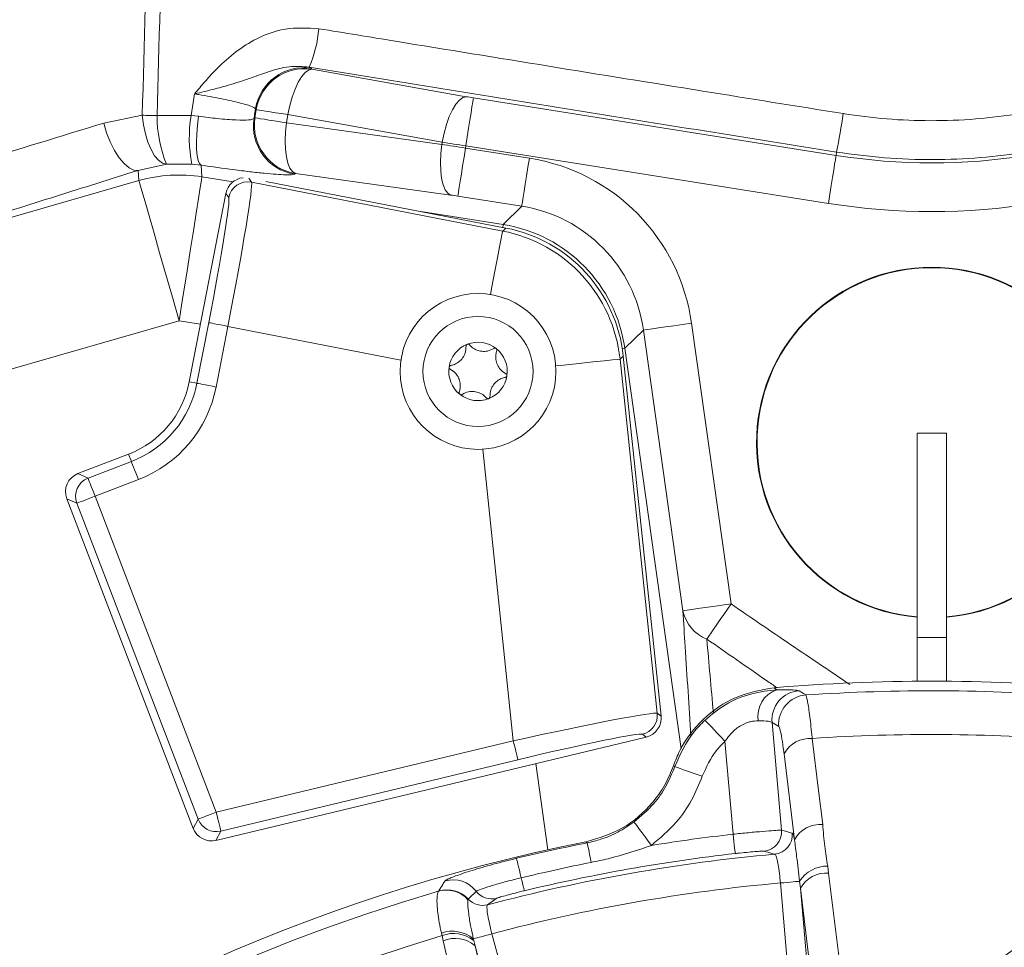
# Model space of a CAD drawing. Header units: millimetres. Extents: x 0 to 8410, y 0 to 5940.
# Tile 77 of 256: x 1890 to 1991, y 2901 to 2996. Entities that reach past the tile are written whole.
import ezdxf

# ---------------------------------------------------------------- set-up
doc = ezdxf.new("R2010")
doc.units = ezdxf.units.MM
doc.header["$LTSCALE"] = 10

msp = doc.modelspace()

# ---------------------------------------------------------------- linework, layer by layer
at = {"color": 8, "linetype": 'Continuous', "lineweight": 0}
for p, q in [((1919.777482, 2991.121713), (1919.977932, 2990.997675)), ((1919.977932, 2990.997675), (1920.049249, 2990.899506)), ((1920.049249, 2990.899506), (1935.889273, 2988.080028)), ((1907.654567, 2986.133161), (1908.00844, 2988.372925)), ((1936.631365, 2987.955454), (1973.866238, 2982.058051)), ((1914.203657, 2985.910419), (1914.336472, 2986.748937)), ((1914.336472, 2986.748937), (1914.265169, 2986.847106)), ((1898.67483, 2985.373083), (1902.630611, 2986.175004)), ((1904.145105, 2986.13191), (1907.654567, 2986.133161)), ((1907.654567, 2986.133161), (1908.410414, 2986.068133)), ((1914.104595, 2985.838416), (1914.203657, 2985.910419)), ((1917.579098, 2986.235383), (1917.446284, 2985.396806)), ((1933.419137, 2983.415905), (1917.579098, 2986.235383)), ((1917.446284, 2985.396806), (1933.382316, 2983.183447)), ((1933.382316, 2983.183447), (1933.419137, 2983.415905)), ((1935.850276, 2983.023825), (1935.815631, 2982.805076)), ((1935.815631, 2982.805076), (1942.378639, 2981.765631)), ((1973.085149, 2977.126363), (1935.850276, 2983.023825)), ((1973.866238, 2982.058051), (1973.919793, 2982.396129)), ((1905.121251, 2981.143657), (1902.226194, 2980.516616)), ((1902.290775, 2979.4606), (1902.226194, 2980.516616)), ((1907.734736, 2981.150392), (1905.121251, 2981.143657)), ((1908.690526, 2981.041315), (1907.734736, 2981.150392)), ((1908.690526, 2981.041315), (1908.76299, 2979.856435)), ((1869.343563, 2970.013145), (1902.290775, 2979.4606)), ((1908.76299, 2979.856435), (1911.954908, 2979.350928)), ((1913.579478, 2979.70337), (1913.850574, 2979.301396)), ((1918.354227, 2980.197612), (1918.255164, 2980.125669)), ((1934.290259, 2977.984253), (1918.354227, 2980.197612)), ((1913.850574, 2979.301396), (1939.637094, 2974.289003)), ((1911.507128, 2977.720741), (1911.216511, 2978.151623)), ((1941.597535, 2976.833943), (1935.034527, 2977.873448)), ((1931.217207, 2976.300064), (1939.68883, 2974.958304)), ((1939.68883, 2974.958304), (1941.597535, 2976.833943)), ((1939.637094, 2974.289003), (1939.974143, 2974.597874)), ((1939.641981, 2974.662426), (1939.68883, 2974.958304)), ((1906.419678, 2965.061429), (1859.886243, 2951.718155)), ((1908.604785, 2964.715365), (1906.419678, 2965.061429)), ((1908.247991, 2958.657804), (1909.458204, 2964.883748)), ((1911.42027, 2964.502397), (1910.210057, 2958.276454)), ((1929.191856, 2961.047951), (1911.42027, 2964.502397)), ((1959.032445, 2964.8186), (1963.081269, 2936.009708)), ((1954.087897, 2964.123669), (1952.179192, 2962.247971)), ((1958.136721, 2935.314778), (1954.087897, 2964.123669)), ((1951.92252, 2962.21191), (1952.179192, 2962.247971)), ((1952.179192, 2962.247971), (1957.959979, 2921.11564)), ((1952.022492, 2961.449388), (1951.685442, 2961.140576)), ((1951.685442, 2961.140576), (1955.507024, 2924.78061)), ((1908.247991, 2958.657804), (1907.457187, 2958.811525)), ((1901.513292, 2950.631741), (1901.224597, 2951.383832)), ((1940.730883, 2921.952012), (1937.584369, 2951.889101)), ((1897.066637, 2948.924783), (1901.513292, 2950.631741)), ((1896.02582, 2949.388209), (1897.066637, 2948.924783)), ((1902.229591, 2948.765698), (1897.782935, 2947.0588)), ((1897.782935, 2947.0588), (1910.231276, 2914.629701)), ((1895.916893, 2946.342471), (1894.876106, 2946.805898)), ((1908.365263, 2913.913432), (1895.916893, 2946.342471)), ((1985.205366, 2932.574752), (1982.205375, 2932.574752)), ((1967.496155, 2927.401605), (1967.789187, 2927.184108)), ((1955.507024, 2924.78061), (1955.906181, 2924.498502)), ((1967.297881, 2923.844996), (1968.265726, 2912.782374)), ((1910.231276, 2914.629701), (1940.730883, 2921.952012)), ((1954.384966, 2922.345999), (1953.985794, 2922.628108)), ((1963.295086, 2912.368301), (1962.460651, 2921.905878)), ((1941.197484, 2920.008484), (1910.697876, 2912.686172)), ((1969.599439, 2911.795977), (1968.52289, 2920.631829)), ((1944.287716, 2910.767082), (1943.043082, 2919.62308)), ((1957.169993, 2919.399682), (1957.305743, 2919.301394)), ((1907.866343, 2912.965122), (1908.365263, 2913.913432)), ((1910.697876, 2912.686172), (1910.198956, 2911.737862)), ((1948.324858, 2911.483649), (1948.182284, 2911.584142)), ((1973.008453, 2909.10143), (1973.108916, 2908.38373)), ((1973.108916, 2908.38373), (1974.76454, 2894.849602)), ((1933.039291, 2906.520012), (1933.068736, 2906.549516)), ((1969.260915, 2894.730213), (1968.155964, 2907.359722)), ((1970.206572, 2906.812671), (1970.128729, 2907.532337)), ((1971.855445, 2893.278125), (1970.206572, 2906.812671)), ((1970.206572, 2906.812671), (1971.248447, 2894.90414)), ((1936.105876, 2905.700627), (1936.076357, 2905.641201)), ((1933.413922, 2901.951316), (1933.353825, 2902.209285)), ((1933.532565, 2901.405338), (1933.413922, 2901.951316)), ((1936.624451, 2901.624623), (1936.662956, 2901.463512)), ((1938.537045, 2902.137104), (1941.818281, 2889.891389)), ((1936.662956, 2901.463512), (1936.7972, 2900.921706)), ((1936.7972, 2900.921706), (1939.876853, 2887.639466)), ((1939.891129, 2889.374975), (1936.7972, 2900.921706))]:
    msp.add_line(p, q, dxfattribs=at)
at = {"color": 7, "linetype": 'Continuous', "lineweight": 0}
for p, q in [((1915.319114, 2979.390326), (1939.974143, 2974.597874)), ((1907.457187, 2958.811525), (1911.216511, 2978.151623)), ((1952.022492, 2961.449388), (1955.906181, 2924.498502)), ((1985.205366, 2953.550938), (1982.205375, 2953.550938)), ((1982.205375, 2934.689942), (1982.205375, 2953.550938)), ((1985.205366, 2934.689942), (1985.205366, 2953.550938)), ((1896.02582, 2949.388209), (1901.224597, 2951.383832)), ((1907.866343, 2912.965122), (1894.876106, 2946.805898)), ((1982.205375, 2934.689942), (1982.205375, 2934.637371)), ((1982.205375, 2934.637371), (1982.205375, 2928.068999)), ((1985.205366, 2934.689942), (1985.205366, 2934.637371)), ((1985.205366, 2934.637371), (1985.205366, 2928.068999)), ((1954.384966, 2922.345999), (1910.198956, 2911.737862))]:
    msp.add_line(p, q, dxfattribs=at)
at = {"color": 8, "linetype": 'Continuous', "lineweight": 0, "flags": 128}
for points in [[(1920.049249, 2990.899506), (1919.708176, 2990.815345), (1919.351249, 2990.556303), (1918.991311, 2990.131739), (1918.641357, 2989.557031), (1918.314009, 2988.852862), (1918.021082, 2988.044682), (1917.773126, 2987.16152), (1917.579098, 2986.235383)], [(1935.889273, 2988.080028), (1935.548215, 2987.995866), (1935.191272, 2987.736824), (1934.831335, 2987.31226), (1934.481396, 2986.737552), (1934.154047, 2986.033383), (1933.86112, 2985.225204), (1933.613165, 2984.342042), (1933.419137, 2983.415905)], [(1936.631365, 2987.955454), (1936.609625, 2987.818125), (1936.5606, 2987.508598), (1936.486064, 2987.038019), (1936.388685, 2986.423198), (1936.271964, 2985.686305), (1936.140119, 2984.853748), (1935.997843, 2983.955506), (1935.850276, 2983.023825)], [(1914.265169, 2986.847106), (1914.170726, 2986.253861), (1914.104595, 2985.838416)], [(1917.579098, 2986.235383), (1916.921197, 2986.339572), (1916.313349, 2986.435834), (1915.768533, 2986.522141), (1915.298341, 2986.596587), (1914.912834, 2986.657682), (1914.620205, 2986.703995), (1914.426713, 2986.734632), (1914.336472, 2986.748937)], [(1902.630611, 2986.175004), (1902.811601, 2986.169818), (1902.99554, 2986.164573), (1903.182163, 2986.159268), (1903.371169, 2986.153844), (1903.562261, 2986.14842), (1903.755142, 2986.142937), (1903.949543, 2986.137453), (1904.145105, 2986.13191)], [(1905.121251, 2981.143657), (1904.708012, 2981.25315), (1904.294922, 2981.54873), (1903.897776, 2982.019189), (1903.531774, 2982.646528), (1903.210922, 2983.406726), (1902.947499, 2984.270635), (1902.751579, 2985.205355), (1902.630611, 2986.175004)], [(1908.690526, 2981.041315), (1908.51499, 2981.206778), (1908.373191, 2981.540445), (1908.270194, 2982.030574), (1908.209606, 2982.65988), (1908.193572, 2983.40613), (1908.222629, 2984.242919), (1908.295764, 2985.140863), (1908.410414, 2986.068133)], [(1914.203657, 2985.910419), (1914.293899, 2985.896114), (1914.48739, 2985.865477), (1914.780019, 2985.819104), (1915.165527, 2985.758069), (1915.635719, 2985.683564), (1916.180535, 2985.597316), (1916.788383, 2985.500994), (1917.446284, 2985.396806)], [(1902.226194, 2980.516616), (1901.772394, 2980.547968), (1901.279255, 2980.782572), (1900.767817, 2981.210354), (1900.259896, 2981.813076), (1899.777128, 2982.565108), (1899.340047, 2983.434382), (1898.96731, 2984.383884), (1898.67483, 2985.373083)], [(1918.354227, 2980.197612), (1918.055876, 2980.383101), (1917.796462, 2980.739775), (1917.585327, 2981.25476), (1917.430102, 2981.909457), (1917.336373, 2982.680324), (1917.30754, 2983.539525), (1917.344614, 2984.456006), (1917.446284, 2985.396806)], [(1934.290259, 2977.984253), (1933.991908, 2978.169742), (1933.732493, 2978.526417), (1933.521359, 2979.041401), (1933.366134, 2979.696098), (1933.272405, 2980.466965), (1933.243571, 2981.326166), (1933.280646, 2982.242647), (1933.382316, 2983.183447)], [(1935.034527, 2977.873448), (1935.056283, 2978.010777), (1935.105308, 2978.320304), (1935.179843, 2978.790882), (1935.277222, 2979.405704), (1935.393928, 2980.142597), (1935.525789, 2980.975154), (1935.668065, 2981.873396), (1935.815631, 2982.805076)], [(1941.597535, 2976.833943), (1941.619276, 2976.971272), (1941.668301, 2977.280799), (1941.742851, 2977.751437), (1941.840215, 2978.366199), (1941.956936, 2979.103151), (1942.088796, 2979.935649), (1942.231058, 2980.833891), (1942.378639, 2981.765631)], [(1973.866238, 2982.058051), (1973.844497, 2981.920722), (1973.795472, 2981.611195), (1973.720922, 2981.140557), (1973.623558, 2980.525795), (1973.506837, 2979.788903), (1973.374976, 2978.956345), (1973.232715, 2978.058103), (1973.085149, 2977.126363)], [(1906.419678, 2965.061429), (1905.725433, 2967.48257), (1905.050887, 2969.834987), (1904.415204, 2972.051862), (1903.836473, 2974.070195), (1903.331055, 2975.832704), (1902.913375, 2977.289382), (1902.595265, 2978.398803), (1902.385755, 2979.129437), (1902.290775, 2979.4606)], [(1906.419678, 2965.061429), (1906.813695, 2967.549148), (1907.196535, 2969.966236), (1907.557293, 2972.244027), (1907.885774, 2974.317852), (1908.172591, 2976.128879), (1908.409639, 2977.625552), (1908.590181, 2978.765431), (1908.709093, 2979.516211), (1908.76299, 2979.856435)], [(1939.637094, 2974.289003), (1939.591764, 2974.055889), (1939.485981, 2973.511639), (1939.321994, 2972.668055), (1939.103349, 2971.543136), (1938.834711, 2970.161203), (1938.521876, 2968.551758), (1938.370703, 2967.774037)], [(1909.458204, 2964.883748), (1909.507333, 2964.874211), (1909.626736, 2964.851025), (1909.812062, 2964.814964), (1910.056471, 2964.767459), (1910.350992, 2964.710239), (1910.684823, 2964.645329), (1911.045654, 2964.575175), (1911.42027, 2964.502397)], [(1954.087897, 2964.123669), (1954.225584, 2964.143041), (1954.53593, 2964.186612), (1955.007775, 2964.252952), (1955.624177, 2964.339557), (1956.362991, 2964.443389), (1957.197695, 2964.560691), (1958.098291, 2964.687291), (1959.032445, 2964.8186)], [(1951.685442, 2961.140576), (1951.449229, 2961.115721), (1950.897841, 2961.057785), (1950.043156, 2960.967961), (1948.9035, 2960.848156), (1947.503357, 2960.700992), (1945.872827, 2960.529629), (1945.084884, 2960.446838)], [(1908.247991, 2958.657804), (1908.297135, 2958.648268), (1908.416553, 2958.625081), (1908.601864, 2958.589021), (1908.846273, 2958.541516), (1909.140794, 2958.484295), (1909.47461, 2958.419386), (1909.835457, 2958.349231), (1910.210057, 2958.276454)], [(1901.513292, 2950.631741), (1901.531233, 2950.585011), (1901.574834, 2950.471404), (1901.642485, 2950.295153), (1901.731713, 2950.062755), (1901.83924, 2949.782613), (1901.961102, 2949.465159), (1902.092858, 2949.121955), (1902.229591, 2948.765698)], [(1897.066637, 2948.924783), (1897.084548, 2948.878053), (1897.128149, 2948.764506), (1897.1958, 2948.588255), (1897.285028, 2948.355797), (1897.392555, 2948.075715), (1897.514446, 2947.758201), (1897.646173, 2947.415057), (1897.782935, 2947.0588)], [(1895.916893, 2946.342471), (1895.963623, 2946.360412), (1896.0772, 2946.403983), (1896.25345, 2946.471635), (1896.485879, 2946.560863), (1896.765991, 2946.66839), (1897.083475, 2946.790281), (1897.426649, 2946.922007), (1897.782935, 2947.0588)], [(1958.136721, 2935.314778), (1958.274408, 2935.334149), (1958.584754, 2935.37772), (1959.0566, 2935.44406), (1959.673001, 2935.530666), (1960.411816, 2935.634497), (1961.246519, 2935.751859), (1962.147115, 2935.878399), (1963.081269, 2936.009708)], [(1960.603892, 2932.39415), (1960.807129, 2932.690802), (1961.050882, 2933.046523), (1961.33083, 2933.455053), (1961.641951, 2933.909121), (1961.978717, 2934.400621), (1962.335138, 2934.920791), (1962.704851, 2935.460332), (1963.081269, 2936.009708)], [(1970.06969, 2927.094343), (1970.520585, 2926.811519), (1970.7648, 2926.657978)], [(1960.41195, 2924.08562), (1960.476502, 2924.016956), (1960.61015, 2923.874799), (1960.808231, 2923.664037), (1961.063876, 2923.392001), (1961.368142, 2923.068288), (1961.710467, 2922.704044), (1962.078913, 2922.312024), (1962.460651, 2921.905878)], [(1941.197484, 2920.008484), (1941.185801, 2920.057121), (1941.157414, 2920.175436), (1941.113337, 2920.359019), (1941.055207, 2920.601073), (1940.985172, 2920.892838), (1940.905778, 2921.223524), (1940.819963, 2921.580973), (1940.730883, 2921.952012)], [(1971.419333, 2922.202531), (1972.074224, 2916.845504), (1972.499548, 2913.366917)], [(1957.305743, 2919.301394), (1957.393287, 2919.270936), (1957.576616, 2919.207099), (1957.849323, 2919.112089), (1958.201854, 2918.989363), (1958.621903, 2918.843034), (1959.094762, 2918.678406), (1959.60389, 2918.501082), (1960.131465, 2918.317381)], [(1908.365263, 2913.913432), (1908.411964, 2913.931373), (1908.52554, 2913.974944), (1908.701791, 2914.042595), (1908.934234, 2914.131823), (1909.214346, 2914.23935), (1909.531816, 2914.361242), (1909.875004, 2914.492968), (1910.231276, 2914.629701)], [(1910.697876, 2912.686172), (1910.686194, 2912.73481), (1910.657807, 2912.853125), (1910.613729, 2913.036707), (1910.5556, 2913.278821), (1910.485564, 2913.570526), (1910.406171, 2913.901213), (1910.320355, 2914.258662), (1910.231276, 2914.629701)], [(1953.128098, 2913.621548), (1953.182681, 2913.547936), (1953.297852, 2913.392487), (1953.469603, 2913.160744), (1953.691884, 2912.860814), (1953.956916, 2912.503186), (1954.255386, 2912.100437), (1954.576819, 2911.666694), (1954.909934, 2911.217156)], [(1963.5206, 2910.381738), (1963.51528, 2910.428646), (1963.501765, 2910.547617), (1963.480591, 2910.734239), (1963.452502, 2910.981599), (1963.418572, 2911.280516), (1963.380052, 2911.619845), (1963.338374, 2911.98695), (1963.295086, 2912.368301)], [(1948.324858, 2911.483649), (1948.335929, 2911.42768), (1948.359771, 2911.3071), (1948.395862, 2911.12465), (1948.443382, 2910.884264), (1948.501288, 2910.591486), (1948.568268, 2910.252813), (1948.642804, 2909.875873), (1948.723255, 2909.469071)], [(1941.058441, 2909.892026), (1941.071762, 2909.836534), (1941.100507, 2909.717086), (1941.144018, 2909.536186), (1941.201298, 2909.298006), (1941.271095, 2909.007791), (1941.351815, 2908.672157), (1941.441684, 2908.298555), (1941.538646, 2907.89533)], [(1941.859274, 2906.562272), (1941.851943, 2906.592789), (1941.833823, 2906.66807), (1941.805376, 2906.786385), (1941.767229, 2906.944934), (1941.720306, 2907.140079), (1941.665693, 2907.367173), (1941.604658, 2907.62091), (1941.538646, 2907.89533)], [(1968.155964, 2907.359722), (1968.510284, 2907.390717), (1968.853309, 2907.420698), (1969.174086, 2907.448772), (1969.462423, 2907.474044), (1969.709112, 2907.495621), (1969.906284, 2907.512847), (1970.047652, 2907.525245), (1970.128729, 2907.532337)], [(1938.537045, 2902.137104), (1938.193678, 2902.045074), (1937.861248, 2901.956025), (1937.550335, 2901.872698), (1937.270849, 2901.797834), (1937.031685, 2901.733759), (1936.840458, 2901.682499), (1936.703249, 2901.645723), (1936.624451, 2901.624623)], [(1936.605735, 2888.121191), (1935.389324, 2893.379751), (1933.532565, 2901.405338)]]:
    msp.add_lwpolyline(points, dxfattribs=at)
at = {"color": 7, "linetype": 'Continuous', "lineweight": 0}
for centre, radius in [((1937.105367, 2959.874759), 8), ((1937.105367, 2959.874759), 5.65), ((2075.419295, 2786.029622), 141.608243)]:
    msp.add_circle(centre, radius, dxfattribs=at)
at = {"color": 8, "linetype": 'Continuous', "lineweight": 0}
for centre, radius, start, end in [((1907.772304, 2996.223776), 13.04436, 336.97506152, 354.88473449), ((1919.210149, 2986.047684), 5.009182, 81.18322977, 170.81682995), ((1919.281465, 2985.9495), 5.009197, 81.18323831, 170.81667927), ((1917.307653, 2986.118036), 13.162555, 179.93960863, 202.20483882), ((1920.790228, 2983.852473), 13.332183, 170.15017161, 191.6933437), ((1919.054621, 2985.070672), 5.009211, 171.18372853, 260.81647332), ((1919.153746, 2985.142668), 5.009273, 171.1837627, 260.81587061), ((1889.414486, 2998.947627), 86.110969, 348.91814075, 351.58189648), ((1983.705367, 3044.179833), 62.896142, 261, 279), ((1906.422207, 2965.019237), 15.020709, 81.03465335, 105.96493768), ((1913.471426, 2977.336015), 2.001619, 79.08099767, 168.91837312), ((1983.705367, 3044.179833), 67.88929, 261, 279), ((1936.758271, 2959.556672), 15.01097, 6.05692278, 78.9432441), ((1937.305226, 2960.123686), 15.024895, 8.12796068, 80.87182194), ((1897.640918, 2960.719624), 10.805615, 291, 349), ((1897.640918, 2960.719624), 12.804397, 291, 349), ((1897.786543, 2947.057143), 2.001586, 111.07979928, 200.9192903), ((1962.121742, 2936.178711), 4.077594, 192.23215851, 248.14606307), ((1968.652871, 2924.507649), 2.812363, 107.88470424, 190.18762446), ((1970.294617, 2924.095573), 3.007194, 94.28951499, 184.77974952), ((1983.705367, 2732.574759), 194.51412, 85.57449855, 93.81457257), ((1970.979651, 2923.658358), 3.007304, 94.09687302, 184.77815963), ((1953.51621, 2924.573773), 2.00153, 283.56879357, 5.93151344), ((1971.202341, 2919.146738), 3.063487, 85.93824235, 151.00250551), ((1983.705367, 2732.574759), 190.025365, 85.57449855, 93.70702778), ((1910.232966, 2914.632922), 2.001494, 201.06806443, 283.43144941), ((1966.271747, 2912.60998), 2.001418, 275.70847365, 4.94136237), ((1972.280805, 2910.308326), 3.066403, 85.90931165, 150.9780061), ((1983.705367, 2732.574759), 180.948314, 96.47652918, 99.15676351), ((1967.374645, 2912.310108), 2.001537, 275.37288406, 4.93766573), ((1983.705367, 2732.574759), 182.373694, 101.18631494, 103.52347082), ((1983.705367, 2732.574759), 178.474225, 95.1895947, 104.8104053), ((1983.705367, 2732.574759), 178.948999, 96.47652918, 103.52347082), ((1983.705367, 2732.574759), 180.32011, 101.18631494, 103.52347082), ((1972.975831, 2905.734204), 3.367384, 89.44493128, 147.72487572), ((1934.530175, 2904.679347), 3.005978, 37.36867483, 105.72593412), ((1972.889029, 2905.323549), 3.068071, 85.89012218, 150.96387021), ((1933.849921, 2903.634178), 2.997525, 42.03311511, 105.69003009), ((1933.898505, 2903.660692), 3.005631, 42.74246684, 106.02587008), ((1983.705367, 2732.574759), 175.475253, 95.08382154, 104.91617846), ((1983.705367, 2732.574759), 181.173937, 106.23957499, 183.76042501), ((1937.577546, 2907.05337), 1.998931, 222.58887644, 284.66303755), ((1938.511567, 2907.713132), 1.999556, 217.21447925, 284.31608406), ((1983.705367, 2732.574759), 176.685181, 106.53725571, 183.46274429), ((1934.491431, 2899.132756), 3.280119, 49.43671558, 110.29283637), ((1934.614016, 2898.880533), 3.296959, 51.57689965, 111.34607263), ((1934.785859, 2898.605021), 3.067983, 49.03554585, 114.1111227)]:
    msp.add_arc(centre, radius, start, end, dxfattribs=at)
at = {"color": 7, "linetype": 'Continuous', "lineweight": 0}
for centre, radius, start, end in [((1983.705367, 2952.574759), 18, 274.78019185, 265.21980815), ((1983.705367, 2952.574759), 17.947592, 274.79418284, 265.20581716), ((1937.105367, 2959.874759), 3, 111.49931555, 171.49931555), ((1937.105367, 2959.874759), 3, 51.49931555, 111.49931555), ((1937.105367, 2959.874759), 3, 351.49931555, 51.49931555), ((1937.105367, 2959.874759), 3, 171.49931555, 231.49931555), ((1937.105367, 2959.874759), 3, 291.49931555, 351.49931555), ((1897.640918, 2960.719624), 10, 291, 349), ((1937.105367, 2959.874759), 3, 231.49931555, 291.49931555), ((1983.705367, 2732.574759), 195.5, 85.24405673, 94.75594327), ((1983.705367, 2732.574759), 182.5, 101.22410418, 208.92277754)]:
    msp.add_arc(centre, radius, start, end, dxfattribs=at)
at = {"color": 8, "linetype": 'Continuous', "lineweight": 0}
for centre, major_axis, ratio, start_param, end_param in [((1936.649409, 2988.069349), (2.172914, -0.344156), 0.0524077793, 4.36332313, 4.7123889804), ((1935.868308, 2983.137675), (7.111356, -1.126328), 0.0160134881, 4.36332313, 4.7123889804), ((1935.797598, 2982.691225), (7.111356, -1.126328), 0.0160134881, 1.5707963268, 1.9198621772), ((1939.205557, 2961.9911), (14.295293, 14.047945), 0.9978815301, 5.6471538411, 6.9192167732), ((1910.974635, 2964.589001), (2.862135, 14.724408), 0.0302646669, 4.7123889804, 6.2482787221), ((1909.012577, 2964.970387), (2.480517, 12.761153), 0.0349207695, 4.7123889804, 6.2482787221), ((1935.016497, 2977.759552), (2.172914, -0.344156), 0.0524077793, 1.5707963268, 1.9198621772), ((1939.205557, 2961.9911), (10.736596, 10.550823), 0.9964756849, 5.6471538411, 6.9192167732), ((1940.778744, 2921.496652), (14.738678, 3.271581), 0.0301331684, 0.0314652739, 1.5673550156), ((1649.427807, 2703.329262), (442.042982, 38.67375), 0.6620426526, 0.7099486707, 0.712173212), ((1941.245351, 2919.553097), (12.749535, 3.063023), 0.0346212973, 0.0303430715, 1.5662328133), ((1907.482899, 2725.906157), (208.851779, 18.272163), 0.9272365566, 1.1900347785, 1.1955400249)]:
    msp.add_ellipse(centre, major_axis=major_axis, ratio=ratio, start_param=start_param, end_param=end_param, dxfattribs=at)
at = {"color": 7, "linetype": 'Continuous', "lineweight": 0}
for centre, major_axis, ratio, start_param, end_param in [((1913.180504, 2977.767357), (-1.119749, 1.660096), 0.998782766, 5.7864045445, 7.067974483), ((1937.096982, 2959.867075), (11.06959, 10.143411), 0.9990577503, 5.6465908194, 6.919779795), ((1896.745264, 2947.520769), (-1.829318, 0.814465), 0.998782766, 5.4983961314, 7.067974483), ((1953.915708, 2924.291427), (1.635044, -1.155535), 0.9989230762, 5.563771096, 7.0025995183), ((1909.733866, 2913.684305), (-0.932233, -1.771883), 0.9989230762, 5.563771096, 7.0025995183)]:
    msp.add_ellipse(centre, major_axis=major_axis, ratio=ratio, start_param=start_param, end_param=end_param, dxfattribs=at)
at = {"color": 8, "linetype": 'Continuous', "lineweight": 0}
for points, knots in [([(1902.630611, 2986.175004), (1902.840178, 2993.54351), (1903.259464, 3008.285829), (1903.882237, 3030.366628), (1904.500885, 3052.395373), (1905.115902, 3074.356682), (1906.549897, 3125.659303), (1907.993113, 3176.95711), (1909.41542, 3228.205808), (1910.011983, 3250.068881), (1910.613556, 3271.969861), (1911.226864, 3293.94908), (1911.873746, 3316.135772), (1912.529994, 3338.488766), (1913.167764, 3360.950691), (1913.799067, 3383.420385), (1914.426637, 3405.890735), (1914.849214, 3420.873364), (1915.060459, 3428.363148)], [0, 0, 0, 0, 0.0496219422, 0.0992796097, 0.1489768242, 0.1986849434, 0.2483494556, 0.4985408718, 0.5484100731, 0.5983172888, 0.648200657, 0.6980236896, 0.7478219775, 0.7982260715, 0.8486438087, 0.8990944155, 0.9495575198, 1, 1, 1, 1]), ([(1916.802465, 3428.557101), (1916.593482, 3421.146776), (1916.175443, 3406.323499), (1915.557135, 3384.091649), (1914.933783, 3361.860323), (1914.300536, 3339.635663), (1913.674654, 3318.594394), (1913.082474, 3298.778989), (1912.547943, 3280.212585), (1912.023296, 3261.712072), (1911.504358, 3243.249687), (1910.985772, 3224.802878), (1909.592635, 3176.014015), (1908.148671, 3126.008556), (1906.675786, 3074.807652), (1906.040788, 3052.723722), (1905.406011, 3030.571871), (1904.772802, 3008.367358), (1904.354288, 2993.541956), (1904.145105, 2986.13191)], [0, 0, 0, 0, 0.0498803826, 0.0997784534, 0.1496659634, 0.1995255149, 0.2493737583, 0.29135591, 0.3333458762, 0.3753826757, 0.4174578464, 0.4595360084, 0.5015767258, 0.7503853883, 0.8003031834, 0.8502648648, 0.900215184, 0.9501254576, 1, 1, 1, 1]), ([(1908.00844, 2988.372925), (1908.012473, 2988.377793), (1908.186225, 2988.587507), (1908.531266, 2989.000697), (1909.222075, 2989.808545), (1910.322544, 2991.023085), (1911.950584, 2992.533893), (1914.303581, 2994.10494), (1917.300923, 2995.259841), (1919.609192, 2995.127163), (1920.764713, 2995.060745)], [0, 0, 0, 0, 0.0012528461, 0.0539744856, 0.1066879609, 0.2119090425, 0.3788346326, 0.5453345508, 0.7723942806, 1, 1, 1, 1]), ([(1920.764713, 2995.060745), (1923.386558, 2994.631331), (1931.252337, 2993.34305), (1944.388165, 2991.205396), (1959.713862, 2988.727056), (1969.789954, 2987.111983), (1974.597706, 2986.34136)], [0, 0, 0, 0, 0.146469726, 0.4394229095, 0.7325237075, 1, 1, 1, 1]), ([(1919.777482, 2991.121713), (1919.082384, 2991.168308), (1917.598259, 2991.267795), (1915.559459, 2990.634377), (1913.607977, 2989.937065), (1911.759373, 2989.315222), (1910.183471, 2988.899219), (1908.980837, 2988.603583), (1908.341695, 2988.452775), (1908.014162, 2988.374296), (1908.00844, 2988.372925)], [0, 0, 0, 0, 0.1649705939, 0.3522338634, 0.5314226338, 0.710275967, 0.8497123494, 0.9232555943, 0.9986592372, 1, 1, 1, 1]), ([(1973.919793, 2982.396129), (1964.887165, 2983.837839), (1946.808524, 2986.723395), (1928.792275, 2989.654883), (1919.777482, 2991.121713)], [0, 0, 0, 0, 0.49962981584, 1, 1, 1, 1]), ([(1914.265169, 2986.847106), (1914.154555, 2986.928453), (1913.933546, 2987.090986), (1912.623045, 2987.463619), (1910.756966, 2987.879937), (1909.086878, 2988.191714), (1908.153762, 2988.348507), (1908.00844, 2988.372925)], [0, 0, 0, 0, 0.2395029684, 0.4785293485, 0.7173176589, 0.9559754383, 1, 1, 1, 1]), ([(1908.410414, 2986.068133), (1909.073984, 2985.984094), (1910.510859, 2985.802118), (1912.331945, 2985.666451), (1913.705587, 2985.658471), (1913.971552, 2985.778416), (1914.104595, 2985.838416)], [0, 0, 0, 0, 0.22207202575, 0.48086782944, 0.74031569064, 1, 1, 1, 1]), ([(1974.597706, 2986.34136), (1976.0891, 2986.13702), (1979.071884, 2985.728339), (1983.627465, 2985.565179), (1988.222859, 2985.715236), (1991.282965, 2986.132652), (1992.81302, 2986.34136)], [0, 0, 0, 0, 0.2468146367, 0.4936288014, 0.7468141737, 1, 1, 1, 1]), ([(1864.994301, 2974.881533), (1867.623511, 2975.716326), (1874.277235, 2977.828933), (1885.448628, 2981.319487), (1894.259275, 2984.019794), (1898.67483, 2985.373083)], [0, 0, 0, 0, 0.2457900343, 0.6220192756, 1, 1, 1, 1]), ([(1993.490948, 2982.396129), (1991.888188, 2982.177858), (1988.682671, 2981.741318), (1983.788019, 2981.56709), (1978.851133, 2981.727446), (1975.563573, 2982.173235), (1973.919793, 2982.396129)], [0, 0, 0, 0, 0.2468540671, 0.49370791, 0.746853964, 1, 1, 1, 1]), ([(1902.226194, 2980.516616), (1899.376395, 2979.622475), (1893.676802, 2977.834195), (1885.358373, 2975.18949), (1877.206205, 2972.57359), (1871.964441, 2970.866626), (1869.343563, 2970.013145)], [0, 0, 0, 0, 0.2489821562, 0.4979640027, 0.7489823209, 1, 1, 1, 1]), ([(1918.255164, 2980.125669), (1918.1802, 2980.101208), (1918.030273, 2980.052287), (1917.382408, 2980.050125), (1916.434896, 2980.102474), (1915.196212, 2980.210625), (1913.69642, 2980.373025), (1911.59127, 2980.629227), (1909.813069, 2980.881843), (1908.690526, 2981.041315)], [0, 0, 0, 0, 0.129732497, 0.2594640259, 0.3892030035, 0.5189407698, 0.648534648, 0.7781266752, 1, 1, 1, 1]), ([(1963.081269, 2936.009708), (1965.130317, 2934.608905), (1969.190684, 2931.83309), (1973.273533, 2929.090452), (1975.295989, 2927.731875)], [0, 0, 0, 0, 0.50464589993, 1, 1, 1, 1]), ([(1958.964257, 2922.453645), (1958.768329, 2925.506251), (1958.493558, 2929.787247), (1958.216283, 2934.082343), (1958.136721, 2935.314778)], [0, 0, 0, 0, 0.7130600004, 1, 1, 1, 1]), ([(1960.603892, 2932.39415), (1960.711329, 2931.148508), (1960.928598, 2928.62948), (1961.159328, 2926.118799), (1961.275964, 2924.849633)], [0, 0, 0, 0, 0.4944933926, 1, 1, 1, 1]), ([(1967.788889, 2927.414003), (1967.439565, 2927.654792), (1965.040542, 2929.308438), (1962.648028, 2930.972443), (1960.603892, 2932.39415)], [0, 0, 0, 0, 0.1456110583, 1, 1, 1, 1]), ([(1960.41195, 2924.08562), (1961.096139, 2924.646776), (1962.554144, 2925.842598), (1965.252778, 2926.925347), (1966.943648, 2927.097847), (1967.789187, 2927.184108)], [0, 0, 0, 0, 0.3065352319, 0.6532253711, 1, 1, 1, 1]), ([(1967.789187, 2927.184108), (1968.41, 2927.192646), (1969.61009, 2927.209152), (1969.920066, 2927.13172), (1970.06969, 2927.094343)], [0, 0, 0, 0, 0.517306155, 1, 1, 1, 1]), ([(1970.7648, 2926.657978), (1970.81531, 2926.525096), (1970.916336, 2926.25932), (1971.138593, 2924.76088), (1971.313867, 2923.24105), (1971.407107, 2922.322917), (1971.419333, 2922.202531)], [0, 0, 0, 0, 0.3173463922, 0.6347203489, 0.9521041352, 1, 1, 1, 1]), ([(1957.305743, 2919.301394), (1957.861366, 2920.539974), (1958.654902, 2922.308903), (1960.006671, 2923.675804), (1960.41195, 2924.08562)], [0, 0, 0, 0, 0.70018611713, 1, 1, 1, 1]), ([(1965.884848, 2924.01022), (1965.624307, 2923.996997), (1965.238351, 2923.977409), (1964.441674, 2923.734317), (1963.864687, 2923.403414), (1963.105834, 2922.767897), (1962.760107, 2922.305977), (1962.460651, 2921.905878)], [0, 0, 0, 0, 0.2299928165, 0.3407018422, 0.6261785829, 0.6762094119, 1, 1, 1, 1]), ([(1967.297881, 2923.844996), (1967.20456, 2923.887191), (1967.011662, 2923.974409), (1966.268487, 2923.998028), (1965.884848, 2924.01022)], [0, 0, 0, 0, 0.483784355, 1, 1, 1, 1]), ([(1968.52289, 2920.631829), (1968.513633, 2920.706971), (1968.443019, 2921.280172), (1968.305647, 2922.22828), (1968.122291, 2923.161769), (1968.029295, 2923.325827), (1967.982798, 2923.407856)], [0, 0, 0, 0, 0.0478711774, 0.3651721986, 0.6825899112, 1, 1, 1, 1]), ([(1962.460651, 2921.905878), (1962.156641, 2921.598563), (1961.14262, 2920.573515), (1960.547891, 2919.246529), (1960.131465, 2918.317381)], [0, 0, 0, 0, 0.2998055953, 1, 1, 1, 1]), ([(1953.128098, 2913.621548), (1953.835711, 2914.224366), (1955.089862, 2915.29278), (1956.468586, 2917.267855), (1957.02358, 2918.615991), (1957.305743, 2919.301394)], [0, 0, 0, 0, 0.3889303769, 0.6893275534, 1, 1, 1, 1]), ([(1960.131465, 2918.317381), (1959.79159, 2917.488669), (1959.10024, 2915.802962), (1957.384288, 2913.327097), (1955.794006, 2911.971025), (1954.909934, 2911.217156)], [0, 0, 0, 0, 0.3004167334, 0.6110871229, 1, 1, 1, 1]), ([(1948.324858, 2911.483649), (1948.786155, 2911.592475), (1949.86914, 2911.847966), (1951.508259, 2912.534686), (1952.583468, 2913.256118), (1953.128098, 2913.621548)], [0, 0, 0, 0, 0.2680186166, 0.6292258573, 1, 1, 1, 1]), ([(1963.295086, 2912.368301), (1963.546636, 2912.393921), (1964.354577, 2912.47621), (1965.679891, 2912.601166), (1967.019446, 2912.714255), (1967.98161, 2912.782327), (1968.171024, 2912.782358), (1968.265726, 2912.782374)], [0, 0, 0, 0, 0.1014917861, 0.3259767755, 0.5506061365, 0.775315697, 1, 1, 1, 1]), ([(1972.499548, 2913.366917), (1972.556936, 2912.619173), (1972.66656, 2911.190794), (1972.898115, 2909.775723), (1973.008453, 2909.10143)], [0, 0, 0, 0, 0.5234913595, 1, 1, 1, 1]), ([(1969.368755, 2912.482384), (1969.393967, 2912.459292), (1969.459138, 2912.399604), (1969.546113, 2912.025407), (1969.599439, 2911.795977)], [0, 0, 0, 0, 0.3868729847, 1, 1, 1, 1]), ([(1970.128729, 2907.532337), (1970.023446, 2908.411583), (1969.831509, 2910.014508), (1969.671623, 2911.241859), (1969.599439, 2911.795977)], [0, 0, 0, 0, 0.54852561, 1, 1, 1, 1]), ([(1954.909934, 2911.217156), (1953.439189, 2910.717587), (1951.405576, 2910.026828), (1949.304732, 2909.589982), (1948.723255, 2909.469071)], [0, 0, 0, 0, 0.7232177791, 1, 1, 1, 1]), ([(1966.470821, 2910.618487), (1966.414427, 2910.621817), (1966.301787, 2910.628469), (1965.731216, 2910.594771), (1964.93627, 2910.529431), (1964.149091, 2910.451841), (1963.669749, 2910.398374), (1963.5206, 2910.381738)], [0, 0, 0, 0, 0.2258698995, 0.4511447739, 0.6755018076, 0.8990315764, 1, 1, 1, 1]), ([(1967.562063, 2910.317365), (1967.467453, 2910.343706), (1967.103632, 2910.445), (1966.739938, 2910.544708), (1966.470821, 2910.618487)], [0, 0, 0, 0, 0.260046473, 1, 1, 1, 1]), ([(1933.715447, 2907.572809), (1933.834923, 2907.65339), (1934.076718, 2907.816468), (1935.47476, 2908.328915), (1937.457401, 2908.949202), (1939.43819, 2909.4946), (1940.666281, 2909.795834), (1941.058441, 2909.892026)], [0, 0, 0, 0, 0.2221067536, 0.4494966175, 0.6714482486, 0.8950853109, 1, 1, 1, 1]), ([(1968.155964, 2907.359722), (1968.12311, 2907.694827), (1968.057378, 2908.365281), (1967.920573, 2909.254251), (1967.77499, 2909.922523), (1967.651051, 2910.262933), (1967.586121, 2910.302649), (1967.562063, 2910.317365)], [0, 0, 0, 0, 0.2172563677, 0.4346710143, 0.6526023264, 0.8712810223, 1, 1, 1, 1]), ([(1933.068736, 2906.549516), (1933.20537, 2906.770515), (1933.415636, 2907.110609), (1933.637687, 2907.452932), (1933.715447, 2907.572809)], [0, 0, 0, 0, 0.6498148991, 1, 1, 1, 1]), ([(1941.538646, 2907.89533), (1941.293844, 2907.835519), (1940.526371, 2907.648007), (1939.285117, 2907.31482), (1938.039163, 2906.942877), (1937.155695, 2906.64112), (1936.997528, 2906.549294), (1936.919166, 2906.5038)], [0, 0, 0, 0, 0.1039995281, 0.3260470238, 0.5474961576, 0.7758122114, 1, 1, 1, 1]), ([(1941.859274, 2906.562272), (1941.535419, 2906.482913), (1940.886953, 2906.324009), (1940.028151, 2906.095441), (1939.382689, 2905.911001), (1939.072759, 2905.81018), (1939.021908, 2905.783893), (1939.006, 2905.775669)], [0, 0, 0, 0, 0.2233539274, 0.4472294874, 0.6718694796, 0.8973509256, 1, 1, 1, 1]), ([(1933.353825, 2902.209285), (1933.272738, 2902.586194), (1933.031906, 2903.70563), (1932.892827, 2904.913175), (1932.884833, 2905.980402), (1932.964774, 2906.412317), (1933.028921, 2906.505025), (1933.039291, 2906.520012)], [0, 0, 0, 0, 0.1629720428, 0.4840343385, 0.6368208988, 0.9412871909, 1, 1, 1, 1]), ([(1936.076357, 2905.641201), (1936.06209, 2905.507767), (1936.033469, 2905.240068), (1936.133519, 2904.220359), (1936.324271, 2902.972905), (1936.533102, 2902.034926), (1936.624451, 2901.624623)], [0, 0, 0, 0, 0.2575351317, 0.5166735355, 0.788576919, 1, 1, 1, 1]), ([(1936.919166, 2906.5038), (1936.823291, 2906.410066), (1936.549509, 2906.142397), (1936.28061, 2905.874627), (1936.105876, 2905.700627)], [0, 0, 0, 0, 0.3501867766, 1, 1, 1, 1]), ([(1939.006, 2905.775669), (1938.925976, 2905.719019), (1938.618247, 2905.501171), (1938.310938, 2905.281838), (1938.083543, 2905.119541)], [0, 0, 0, 0, 0.26004650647, 1, 1, 1, 1]), ([(1938.083543, 2905.119541), (1938.056998, 2905.069001), (1938.003933, 2904.967967), (1938.046149, 2904.41851), (1938.175536, 2903.64491), (1938.354088, 2902.836004), (1938.488158, 2902.323856), (1938.537045, 2902.137104)], [0, 0, 0, 0, 0.2193621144, 0.4385188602, 0.657121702, 0.8749711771, 1, 1, 1, 1])]:
    msp.add_open_spline(points, degree=3, knots=knots, dxfattribs=at)
at = {"color": 7, "linetype": 'Continuous', "lineweight": 0}
for points, knots in [([(1935.879408, 2962.470833), (1935.865082, 2962.229038), (1935.840128, 2961.807874), (1935.543221, 2961.245874), (1935.15415, 2960.842035), (1934.721822, 2960.589032), (1934.427321, 2960.516675), (1934.300034, 2960.485402)], [0, 0, 0, 0, 0.266487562, 0.464175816, 0.6623085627, 0.8540455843, 1, 1, 1, 1]), ([(1936.005904, 2962.666038), (1935.998554, 2962.662828), (1935.971729, 2962.651114), (1935.931015, 2962.619188), (1935.894795, 2962.565616), (1935.879504, 2962.513517), (1935.879432, 2962.481568), (1935.879408, 2962.470833)], [0, 0, 0, 0, 0.0950791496, 0.3469716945, 0.6016736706, 0.8661574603, 1, 1, 1, 1]), ([(1936.231508, 2962.609533), (1936.215092, 2962.625427), (1936.182192, 2962.657281), (1936.115443, 2962.680334), (1936.05402, 2962.681648), (1936.019061, 2962.670306), (1936.005904, 2962.666038)], [0, 0, 0, 0, 0.2820734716, 0.5653275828, 0.8364141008, 1, 1, 1, 1]), ([(1938.740669, 2962.2345), (1938.524094, 2962.126005), (1938.146859, 2961.937025), (1937.511691, 2961.913218), (1936.967383, 2962.048148), (1936.532162, 2962.296127), (1936.322233, 2962.51496), (1936.231508, 2962.609533)], [0, 0, 0, 0, 0.2664982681, 0.4641898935, 0.6623185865, 0.8540645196, 1, 1, 1, 1]), ([(1938.972934, 2962.222579), (1938.966576, 2962.227259), (1938.943107, 2962.244532), (1938.895299, 2962.263912), (1938.830795, 2962.268643), (1938.777896, 2962.25585), (1938.750079, 2962.239897), (1938.740669, 2962.2345)], [0, 0, 0, 0, 0.0936018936, 0.3455050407, 0.6001196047, 0.8647304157, 1, 1, 1, 1]), ([(1939.036845, 2961.998943), (1939.042356, 2962.020972), (1939.053436, 2962.06526), (1939.040272, 2962.134496), (1939.010692, 2962.188515), (1938.9833, 2962.213228), (1938.972934, 2962.222579)], [0, 0, 0, 0, 0.2804055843, 0.5637209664, 0.8349034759, 1, 1, 1, 1]), ([(1939.966648, 2959.63842), (1939.764399, 2959.771745), (1939.412121, 2960.003969), (1939.073856, 2960.542112), (1938.918639, 2961.080976), (1938.915684, 2961.581877), (1939.000284, 2961.873091), (1939.036845, 2961.998943)], [0, 0, 0, 0, 0.2665070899, 0.4642018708, 0.6623171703, 0.8540665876, 1, 1, 1, 1]), ([(1934.138327, 2960.318211), (1934.137435, 2960.310255), (1934.13418, 2960.281201), (1934.141451, 2960.23002), (1934.169674, 2960.171847), (1934.207184, 2960.132563), (1934.234807, 2960.116489), (1934.244095, 2960.111085)], [0, 0, 0, 0, 0.0949213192, 0.3466383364, 0.6013835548, 0.8659678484, 1, 1, 1, 1]), ([(1934.300034, 2960.485402), (1934.278099, 2960.479115), (1934.234103, 2960.466506), (1934.180715, 2960.420315), (1934.148884, 2960.367723), (1934.141215, 2960.331757), (1934.138327, 2960.318211)], [0, 0, 0, 0, 0.2817271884, 0.5650769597, 0.8361901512, 1, 1, 1, 1]), ([(1934.244095, 2960.111085), (1934.446348, 2959.977784), (1934.798636, 2959.745597), (1935.136881, 2959.207431), (1935.292083, 2958.668563), (1935.29503, 2958.167657), (1935.210453, 2957.876434), (1935.173898, 2957.750562)], [0, 0, 0, 0, 0.26649384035, 0.46418527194, 0.66232027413, 0.85404861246, 1, 1, 1, 1]), ([(1938.331335, 2957.278672), (1938.345661, 2957.520466), (1938.370615, 2957.94163), (1938.66752, 2958.50363), (1939.056594, 2958.907463), (1939.488892, 2959.16054), (1939.783405, 2959.232892), (1939.910694, 2959.264162)], [0, 0, 0, 0, 0.2664857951, 0.4641727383, 0.6623005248, 0.854046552, 1, 1, 1, 1]), ([(1939.910694, 2959.264162), (1939.93263, 2959.270425), (1939.976636, 2959.282987), (1940.030009, 2959.329198), (1940.06186, 2959.381777), (1940.069528, 2959.417747), (1940.072416, 2959.431294)], [0, 0, 0, 0, 0.2816630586, 0.5650265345, 0.8361822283, 1, 1, 1, 1]), ([(1940.072416, 2959.431294), (1940.073307, 2959.43925), (1940.076563, 2959.468323), (1940.069314, 2959.519514), (1940.041051, 2959.577672), (1940.003546, 2959.616933), (1939.97593, 2959.633014), (1939.966648, 2959.63842)], [0, 0, 0, 0, 0.0949197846, 0.3468654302, 0.6013980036, 0.8660175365, 1, 1, 1, 1]), ([(1935.173898, 2957.750562), (1935.168389, 2957.728553), (1935.157306, 2957.68427), (1935.170465, 2957.615028), (1935.200031, 2957.560993), (1935.227433, 2957.536316), (1935.237794, 2957.526985)], [0, 0, 0, 0, 0.2802403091, 0.563839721, 0.835077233, 1, 1, 1, 1]), ([(1935.237794, 2957.526985), (1935.244155, 2957.522283), (1935.2676, 2957.504957), (1935.315443, 2957.485598), (1935.379938, 2957.480858), (1935.432836, 2957.493657), (1935.460649, 2957.509608), (1935.470058, 2957.515004)], [0, 0, 0, 0, 0.0937732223, 0.3455889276, 0.6002275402, 0.864748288, 1, 1, 1, 1]), ([(1935.470058, 2957.515004), (1935.686634, 2957.6235), (1936.063873, 2957.812481), (1936.699047, 2957.836287), (1937.243358, 2957.701356), (1937.678581, 2957.453382), (1937.888501, 2957.234545), (1937.97922, 2957.139972)], [0, 0, 0, 0, 0.2664978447, 0.464194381, 0.6623227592, 0.8540683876, 1, 1, 1, 1]), ([(1937.97922, 2957.139972), (1937.995647, 2957.124109), (1938.028579, 2957.092306), (1938.095285, 2957.06915), (1938.156723, 2957.067859), (1938.191682, 2957.079199), (1938.204839, 2957.083467)], [0, 0, 0, 0, 0.2819787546, 0.5653177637, 0.8364104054, 1, 1, 1, 1]), ([(1938.204839, 2957.083467), (1938.212188, 2957.086699), (1938.238971, 2957.098481), (1938.279738, 2957.130302), (1938.31593, 2957.183897), (1938.331215, 2957.235987), (1938.331305, 2957.267937), (1938.331335, 2957.278672)], [0, 0, 0, 0, 0.0951870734, 0.3469123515, 0.6016367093, 0.8661437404, 1, 1, 1, 1]), ([(1957.169993, 2919.399682), (1957.376664, 2919.921726), (1958.077559, 2921.692165), (1960.100738, 2924.311508), (1963.4938, 2926.67101), (1966.162076, 2927.158081), (1967.496155, 2927.401605)], [0, 0, 0, 0, 0.1222183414, 0.4144861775, 0.7072558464, 1, 1, 1, 1]), ([(1957.169993, 2919.399682), (1956.899418, 2918.734644), (1956.349026, 2917.381853), (1954.71886, 2915.090198), (1952.076099, 2912.75797), (1949.48019, 2911.975408), (1948.182284, 2911.584142)], [0, 0, 0, 0, 0.172819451, 0.3515413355, 0.6757826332, 1, 1, 1, 1])]:
    msp.add_open_spline(points, degree=3, knots=knots, dxfattribs=at)

doc.saveas('drawing.dxf')
